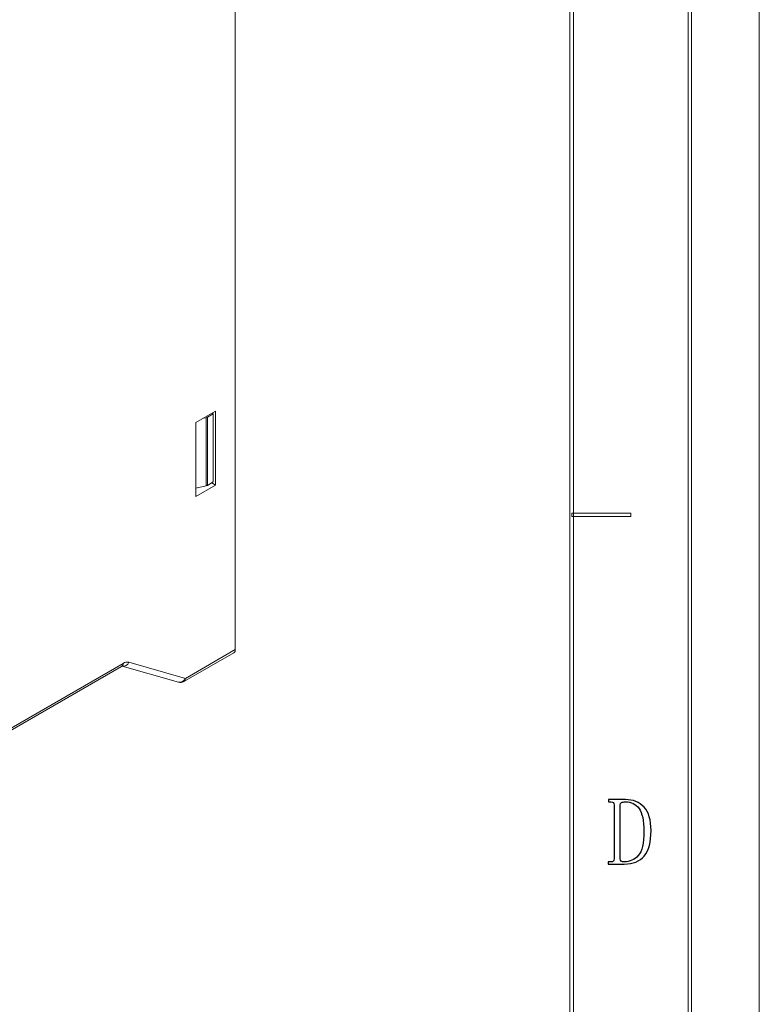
# Model space of a CAD drawing. Header units: millimetres. Extents: x -420 to 420, y -297 to 297.
# Tile 173 of 202: x 314 to 420, y 19 to 161. Entities that reach past the tile are written whole.
import ezdxf

# ---------------------------------------------------------------- set-up
doc = ezdxf.new("R2010")
doc.units = ezdxf.units.MM
doc.header["$MEASUREMENT"] = 0
doc.layers.add('layer 1', color=7, linetype='Continuous')

msp = doc.modelspace()

# ---------------------------------------------------------------- linework, layer by layer
at = {"layer": 'layer 1', "lineweight": 9}
for points in [[(420.1294, -297.3481), (420.1294, -297.3481), (420.1294, 296.9891), (420.1294, 296.9891)], [(420.1294, -297.3481), (420.1294, -297.3481), (420.1294, 296.9891), (420.1294, 296.9891)], [(420.1294, -297.3481), (420.1294, -297.3481), (420.1294, 296.9891), (420.1294, 296.9891)], [(420.1294, -297.3481), (420.1294, -297.3481), (420.1294, 296.9891), (420.1294, 296.9891)], [(420.1294, -297.3481), (420.1294, -297.3481), (420.1294, 296.9891), (420.1294, 296.9891)], [(420.1294, -297.3481), (420.1294, -297.3481), (420.1294, 296.9891), (420.1294, 296.9891)], [(420.1294, -297.3481), (420.1294, -297.3481), (420.1294, 296.9891), (420.1294, 296.9891)], [(420.1294, -297.3481), (420.1294, -297.3481), (420.1294, 296.9891), (420.1294, 296.9891)], [(420.1294, -297.3481), (420.1294, -297.3481), (420.1294, 296.9891), (420.1294, 296.9891)], [(420.1294, -297.3481), (420.1294, -297.3481), (420.1294, 296.9891), (420.1294, 296.9891)], [(420.1294, -297.3481), (420.1294, -297.3481), (420.1294, 296.9891), (420.1294, 296.9891)], [(420.1294, -297.3481), (420.1294, -297.3481), (420.1294, 296.9891), (420.1294, 296.9891)], [(420.1294, -297.3481), (420.1294, -297.3481), (420.1294, 296.9891), (420.1294, 296.9891)], [(420.1294, -297.3481), (420.1294, -297.3481), (420.1294, 296.9891), (420.1294, 296.9891)], [(420.1294, -297.3481), (420.1294, -297.3481), (420.1294, 296.9891), (420.1294, 296.9891)], [(420.1294, -297.3481), (420.1294, -297.3481), (420.1294, 296.9891), (420.1294, 296.9891)], [(420.1294, -297.3481), (420.1294, -297.3481), (420.1294, 296.9891), (420.1294, 296.9891)], [(420.1294, -297.3481), (420.1294, -297.3481), (420.1294, 296.9891), (420.1294, 296.9891)], [(420.1294, -297.3481), (420.1294, -297.3481), (420.1294, 296.9891), (420.1294, 296.9891)], [(420.1294, -297.3481), (420.1294, -297.3481), (420.1294, 296.9891), (420.1294, 296.9891)], [(420.1294, -297.3481), (420.1294, -297.3481), (420.1294, 296.9891), (420.1294, 296.9891)], [(344.751, 70.4795), (344.751, 70.4795), (344.751, 231.3411), (344.751, 231.3411)], [(339.0939, 103.1423), (339.0939, 103.1423), (341.9225, 104.7751), (341.9225, 104.7751)], [(340.5623, 103.8469), (340.5623, 103.8469), (340.1657, 103.7611), (340.1657, 103.7611)], [(340.5623, 103.8469), (340.6247, 103.8597), (340.6847, 103.8819), (340.7403, 103.9131)], [(340.5623, 94.0481), (340.5623, 94.0481), (340.5623, 103.8469), (340.5623, 103.8469)], [(341.5831, 104.3995), (341.5831, 104.3995), (340.7403, 103.9131), (340.7403, 103.9131)], [(340.7403, 103.9131), (340.7403, 103.9131), (340.7403, 94.1143), (340.7403, 94.1143)], [(341.4273, 104.4893), (341.4273, 104.4893), (341.5831, 104.3995), (341.5831, 104.3995)], [(341.5831, 94.6009), (341.5831, 94.6009), (341.5831, 104.3995), (341.5831, 104.3995)], [(341.9225, 104.7751), (341.9225, 104.7751), (341.9225, 94.1599), (341.9225, 94.1599)], [(339.0939, 92.5271), (339.0939, 92.5271), (339.0939, 103.1423), (339.0939, 103.1423)], [(341.9225, 94.1599), (341.9225, 94.1599), (339.0939, 92.5271), (339.0939, 92.5271)], [(340.5623, 94.0481), (340.5623, 94.0481), (339.0939, 93.7303), (339.0939, 93.7303)], [(340.5623, 94.0481), (340.6247, 94.0609), (340.6847, 94.0833), (340.7403, 94.1143)], [(341.5831, 94.6009), (341.5831, 94.6009), (340.7403, 94.1143), (340.7403, 94.1143)], [(341.9225, 94.1599), (341.9225, 94.1599), (341.3709, 94.4783), (341.3709, 94.4783)], [(337.3547, 65.8716), (337.3547, 65.8716), (344.5438, 70.0216), (344.5438, 70.0216)], [(337.5619, 66.3294), (337.5619, 66.3294), (344.751, 70.4795), (344.751, 70.4795)], [(344.5438, 70.0216), (344.6936, 70.123), (344.7738, 70.3), (344.751, 70.4795)], [(255.5545, 25.9982), (255.5545, 25.9982), (328.3979, 68.0498), (328.3979, 68.0498)], [(255.8207, 26.4902), (255.8207, 26.4902), (328.6051, 68.5076), (328.6051, 68.5076)], [(328.3979, 68.0498), (328.5453, 68.1532), (328.6249, 68.3286), (328.6051, 68.5076)], [(328.4691, 68.1184), (328.4691, 68.1184), (336.5772, 65.7768), (336.5772, 65.7768)], [(328.4697, 68.1182), (328.8875, 68.0438), (329.2997, 68.2752), (329.4535, 68.6708)], [(329.4535, 68.6708), (329.1603, 68.7328), (328.8545, 68.674), (328.6051, 68.5076)], [(329.4535, 68.6708), (329.4535, 68.6708), (337.5619, 66.3294), (337.5619, 66.3294)], [(336.5772, 65.7768), (336.9954, 65.702), (337.4079, 65.9336), (337.5619, 66.3294)], [(336.5772, 65.7768), (336.8386, 65.7014), (337.1193, 65.7356), (337.3547, 65.8716)], [(337.3547, 65.8716), (337.5023, 65.9748), (337.5817, 66.1504), (337.5619, 66.3294)]]:
    msp.add_open_spline(points, degree=3, dxfattribs=at)
for points, knots in [([(410.3845, -287.3425), (410.3845, -287.3425), (409.8847, -287.3425), (409.8847, -287.3425), (409.8847, -287.3425), (409.8847, -287.3425), (409.8847, 286.9833), (409.8847, 286.9833), (409.8847, 286.9833), (409.8847, 286.9833), (410.3845, 286.9833), (410.3845, 286.9833), (410.3845, 286.9833), (410.3845, 286.9833), (410.3845, -287.3425), (410.3845, -287.3425)], [0, 0, 0, 0, 0.2, 0.2, 0.2, 0.2, 0.4, 0.4, 0.4, 0.4, 0.6, 0.6, 0.6, 0.6, 1, 1, 1, 1]), ([(393.3934, -270.3329), (393.3934, -270.3329), (392.8935, -270.3329), (392.8935, -270.3329), (392.8935, -270.3329), (392.8935, -270.3329), (392.8935, 269.9737), (392.8935, 269.9737), (392.8935, 269.9737), (392.8935, 269.9737), (393.3934, 269.9737), (393.3934, 269.9737), (393.3934, 269.9737), (393.3934, 269.9737), (393.3934, -270.3329), (393.3934, -270.3329)], [0, 0, 0, 0, 0.2, 0.2, 0.2, 0.2, 0.4, 0.4, 0.4, 0.4, 0.6, 0.6, 0.6, 0.6, 1, 1, 1, 1]), ([(393.1434, 89.6214), (393.1434, 89.6214), (393.1434, 90.1217), (393.1434, 90.1217), (393.1434, 90.1217), (393.1434, 90.1217), (401.639, 90.1217), (401.639, 90.1217), (401.639, 90.1217), (401.639, 90.1217), (401.639, 89.6214), (401.639, 89.6214), (401.639, 89.6214), (401.639, 89.6214), (393.1434, 89.6214), (393.1434, 89.6214)], [0, 0, 0, 0, 0.2, 0.2, 0.2, 0.2, 0.4, 0.4, 0.4, 0.4, 0.6, 0.6, 0.6, 0.6, 1, 1, 1, 1]), ([(328.3979, 68.0498), (328.4411, 68.0704), (328.4841, 68.091), (328.5051, 68.1002), (328.5051, 68.1002), (328.5243, 68.1086), (328.5253, 68.1074), (328.5263, 68.1064)], [0, 0, 0, 0, 0.33333333, 0.33333333, 0.33333333, 0.33333333, 1, 1, 1, 1])]:
    msp.add_open_spline(points, degree=3, knots=knots, dxfattribs=at)
at = {"layer": 'layer 1'}
for points, knots in [([(399.2453, 48.1423), (399.2453, 48.2859), (399.2083, 48.3947), (399.1365, 48.4665), (399.1365, 48.4665), (399.0648, 48.5406), (398.9375, 48.5754), (398.7571, 48.5754), (398.7571, 48.5754), (398.7571, 48.5754), (398.4309, 48.5754), (398.4309, 48.5754), (398.4309, 48.5754), (398.4309, 48.5754), (398.4309, 48.9019), (398.4309, 48.9019), (398.4309, 48.9019), (398.4309, 48.9019), (400.8717, 48.9019), (400.8717, 48.9019), (400.8717, 48.9019), (401.9914, 48.9019), (402.8868, 48.5406), (403.5554, 47.8157), (403.5554, 47.8157), (404.2239, 47.0931), (404.5596, 45.9698), (404.5596, 44.4505), (404.5596, 44.4505), (404.5596, 42.7852), (404.2332, 41.5647), (403.5831, 40.7865), (403.5831, 40.7865), (402.9331, 40.0083), (401.9731, 39.6192), (400.7097, 39.6192), (400.7097, 39.6192), (400.7097, 39.6192), (398.3776, 39.6192), (398.3776, 39.6192), (398.3776, 39.6192), (398.3776, 39.6192), (398.3776, 39.9458), (398.3776, 39.9458), (398.3776, 39.9458), (398.3776, 39.9458), (398.7571, 39.9458), (398.7571, 39.9458), (398.7571, 39.9458), (398.9375, 39.9458), (399.0648, 39.9805), (399.1365, 40.0546), (399.1365, 40.0546), (399.2083, 40.1264), (399.2453, 40.2353), (399.2453, 40.3788), (399.2453, 40.3788), (399.2453, 40.3788), (399.2453, 48.1423), (399.2453, 48.1423)], [0, 0, 0, 0, 0.0625, 0.0625, 0.0625, 0.0625, 0.125, 0.125, 0.125, 0.125, 0.1875, 0.1875, 0.1875, 0.1875, 0.25, 0.25, 0.25, 0.25, 0.3125, 0.3125, 0.3125, 0.3125, 0.375, 0.375, 0.375, 0.375, 0.4375, 0.4375, 0.4375, 0.4375, 0.5, 0.5, 0.5, 0.5, 0.5625, 0.5625, 0.5625, 0.5625, 0.625, 0.625, 0.625, 0.625, 0.6875, 0.6875, 0.6875, 0.6875, 0.75, 0.75, 0.75, 0.75, 0.8125, 0.8125, 0.8125, 0.8125, 0.875, 0.875, 0.875, 0.875, 1, 1, 1, 1]), ([(403.5277, 44.3416), (403.5277, 45.898), (403.294, 46.9935), (402.8244, 47.6258), (402.8244, 47.6258), (402.3547, 48.258), (401.7023, 48.5754), (400.8717, 48.5754), (400.8717, 48.5754), (400.6195, 48.5754), (400.4275, 48.5406), (400.3027, 48.4665), (400.3027, 48.4665), (400.1755, 48.3947), (400.1129, 48.2859), (400.1129, 48.1423), (400.1129, 48.1423), (400.1129, 48.1423), (400.1129, 40.3788), (400.1129, 40.3788), (400.1129, 40.3788), (400.1129, 40.2353), (400.1661, 40.1264), (400.2748, 40.0546), (400.2748, 40.0546), (400.3836, 39.9805), (400.527, 39.9458), (400.7097, 39.9458), (400.7097, 39.9458), (401.5032, 39.9458), (402.1719, 40.2445), (402.7156, 40.8397), (402.7156, 40.8397), (403.257, 41.4373), (403.5277, 42.6046), (403.5277, 44.3416)], [0, 0, 0, 0, 0.1, 0.1, 0.1, 0.1, 0.2, 0.2, 0.2, 0.2, 0.3, 0.3, 0.3, 0.3, 0.4, 0.4, 0.4, 0.4, 0.5, 0.5, 0.5, 0.5, 0.6, 0.6, 0.6, 0.6, 0.7, 0.7, 0.7, 0.7, 0.8, 0.8, 0.8, 0.8, 1, 1, 1, 1])]:
    msp.add_open_spline(points, degree=3, knots=knots, dxfattribs=at)

doc.saveas('drawing.dxf')
